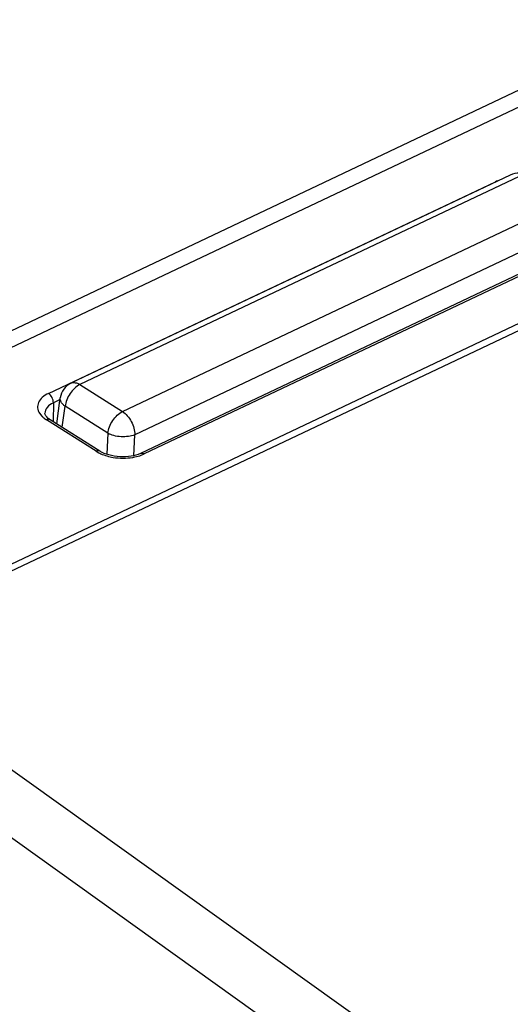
# Model space of a CAD drawing. Header units: inches. Extents: x 0 to 17, y 0 to 11.
# Tile 12 of 20: x 13 to 13.4, y 3.8 to 4.6. Entities that reach past the tile are written whole.
import ezdxf

# ---------------------------------------------------------------- set-up
doc = ezdxf.new("R2010")
doc.units = ezdxf.units.IN
doc.header["$LTSCALE"] = 0.935
doc.header["$MEASUREMENT"] = 0
doc.layers.get('0').update_dxf_attribs({"linetype": 'CONTINUOUS'})

msp = doc.modelspace()

# ---------------------------------------------------------------- linework, layer by layer
at = {"color": 7, "linetype": 'Continuous'}
for p, q in [((13.53524, 4.60277), (12.75185, 4.23145)), ((13.55738, 4.59947), (12.76535, 4.22405)), ((13.79276, 4.53232), (12.85286, 4.08682)), ((12.85571, 4.08254), (13.7903, 4.52553)), ((13.02446, 4.29434), (13.39317, 4.46911)), ((13.40544, 4.47461), (13.04298, 4.3028)), ((13.41281, 4.47351), (13.05036, 4.3017)), ((13.08554, 4.27943), (13.448, 4.45124)), ((13.45804, 4.43206), (13.09558, 4.26026)), ((13.46905, 4.41965), (13.10033, 4.24488)), ((13.472, 4.41921), (13.10329, 4.24444)), ((13.05036, 4.3017), (13.08554, 4.27943)), ((13.03118, 4.26933), (13.03412, 4.29072)), ((13.02847, 4.28667), (13.02839, 4.2711)), ((13.03392, 4.28925), (13.02847, 4.28667)), ((13.0358, 4.26641), (13.03819, 4.28378)), ((13.07338, 4.26151), (13.03819, 4.28378)), ((13.0171, 4.27797), (13.01893, 4.27569)), ((13.02147, 4.27802), (13.02147, 4.278)), ((13.06375, 4.24668), (13.02281, 4.27259)), ((13.06687, 4.24675), (13.02593, 4.27266)), ((13.07338, 4.26151), (13.07252, 4.24414)), ((13.09473, 4.24301), (13.09558, 4.26026)), ((13.06375, 4.24668), (13.06605, 4.24537)), ((13.97406, 3.28253), (12.85571, 4.08254)), ((13.94132, 3.24973), (12.82618, 4.04743))]:
    msp.add_line(p, q, dxfattribs=at)
for centre, radius, start, end in [((13.40543, 4.44321), 0.02865, 111.80684, 115.33255), ((13.41218, 4.46038), 0.01575, 57.65101, 115.36059), ((13.04972, 4.28857), 0.01575, 115.36059, 172.16622), ((13.0907, 4.27108), 0.02946, 290.37939, 295.29388)]:
    msp.add_arc(centre, radius, start, end, dxfattribs=at)
for points, knots in [([(13.05036, 4.3017), (13.04877, 4.30095), (13.04572, 4.29877), (13.04202, 4.29442), (13.03932, 4.28931), (13.03836, 4.28559), (13.03819, 4.28378)], [0, 0, 0, 0, 0.234069, 0.493771, 0.756852, 1, 1, 1, 1]), ([(13.04298, 4.3028), (13.04349, 4.30305), (13.04465, 4.30338), (13.04652, 4.30333), (13.04847, 4.30276), (13.04973, 4.3021), (13.05036, 4.3017)], [0, 0, 0, 0, 0.220601, 0.454974, 0.713331, 1, 1, 1, 1]), ([(13.02446, 4.29434), (13.02261, 4.29347), (13.01937, 4.29148), (13.01593, 4.28729), (13.01502, 4.28232), (13.01624, 4.2793), (13.0171, 4.27797)], [0, 0, 0, 0, 0.298359, 0.547502, 0.767967, 1, 1, 1, 1]), ([(13.02847, 4.28667), (13.02848, 4.28818), (13.02761, 4.29112), (13.02569, 4.29356), (13.02446, 4.29434)], [0, 0, 0, 0, 0.508552, 1, 1, 1, 1]), ([(13.03819, 4.28378), (13.03751, 4.28426), (13.0363, 4.28526), (13.0349, 4.28701), (13.03411, 4.28885), (13.03404, 4.29013), (13.03412, 4.29072)], [0, 0, 0, 0, 0.295866, 0.557167, 0.787787, 1, 1, 1, 1]), ([(13.02847, 4.28667), (13.02652, 4.28574), (13.02314, 4.28361), (13.02145, 4.27973), (13.02147, 4.27802)], [0, 0, 0, 0, 0.558843, 1, 1, 1, 1]), ([(13.01893, 4.27569), (13.01921, 4.27541), (13.0204, 4.27426), (13.02175, 4.27326), (13.02281, 4.27259)], [0, 0, 0, 0, 0.237611, 1, 1, 1, 1]), ([(13.02593, 4.27266), (13.02456, 4.27353), (13.02264, 4.27502), (13.02147, 4.27726), (13.02143, 4.27802)], [0, 0, 0, 0, 0.681054, 1, 1, 1, 1]), ([(13.07338, 4.26151), (13.07354, 4.26332), (13.0745, 4.26704), (13.0772, 4.27215), (13.0809, 4.2765), (13.08395, 4.27868), (13.08554, 4.27943)], [0, 0, 0, 0, 0.243148, 0.506229, 0.765931, 1, 1, 1, 1]), ([(13.08554, 4.27943), (13.087, 4.27851), (13.08975, 4.27598), (13.0929, 4.27125), (13.09501, 4.26588), (13.09559, 4.26208), (13.09558, 4.26026)], [0, 0, 0, 0, 0.232159, 0.491711, 0.755749, 1, 1, 1, 1]), ([(13.02593, 4.27266), (13.02573, 4.27279), (13.02473, 4.27321), (13.02356, 4.27294), (13.02281, 4.27259)], [0, 0, 0, 0, 0.224835, 1, 1, 1, 1]), ([(13.09558, 4.26026), (13.09391, 4.25957), (13.09015, 4.25867), (13.0843, 4.25846), (13.07853, 4.25932), (13.07492, 4.26064), (13.07338, 4.26151)], [0, 0, 0, 0, 0.236721, 0.502129, 0.766393, 1, 1, 1, 1]), ([(13.06687, 4.24675), (13.06666, 4.24688), (13.06566, 4.2473), (13.0645, 4.24703), (13.06375, 4.24668)], [0, 0, 0, 0, 0.22491, 1, 1, 1, 1]), ([(13.06605, 4.24537), (13.06655, 4.24511), (13.06869, 4.2441), (13.07092, 4.2433), (13.07265, 4.24281)], [0, 0, 0, 0, 0.239555, 1, 1, 1, 1]), ([(13.10034, 4.24488), (13.09791, 4.24373), (13.09223, 4.24218), (13.08329, 4.24177), (13.0745, 4.24317), (13.06909, 4.24534), (13.06687, 4.24675)], [0, 0, 0, 0, 0.232967, 0.502887, 0.771388, 1, 1, 1, 1]), ([(13.07265, 4.24281), (13.07434, 4.24232), (13.08129, 4.24078), (13.08859, 4.24072), (13.09388, 4.24161)], [0, 0, 0, 0, 0.246808, 1, 1, 1, 1]), ([(13.09388, 4.24161), (13.09451, 4.24171), (13.0969, 4.24217), (13.09927, 4.24283), (13.10096, 4.24346)], [0, 0, 0, 0, 0.259615, 1, 1, 1, 1]), ([(13.10033, 4.24488), (13.10054, 4.24498), (13.10154, 4.24527), (13.10262, 4.24487), (13.10329, 4.24444)], [0, 0, 0, 0, 0.223526, 1, 1, 1, 1])]:
    msp.add_open_spline(points, degree=3, knots=knots, dxfattribs=at)

doc.saveas('drawing.dxf')
